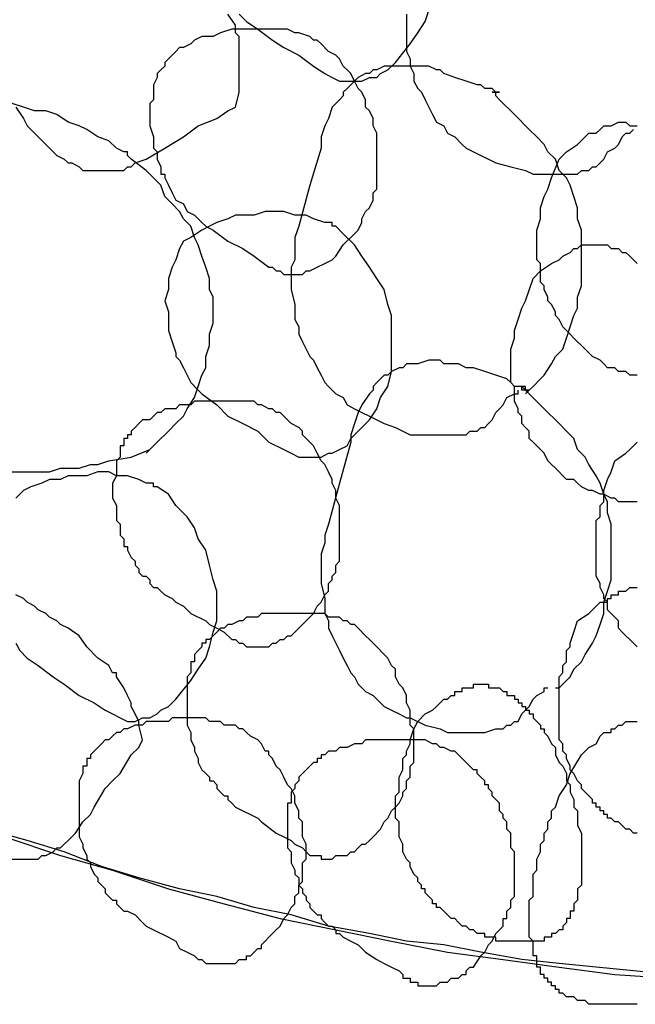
# Model space of a CAD drawing. Header units: millimetres. Extents: x 14 to 424, y 0 to 287.
# Tile 54 of 104: x 346.38 to 353.26, y 105.02 to 116.01. Entities that reach past the tile are written whole.
import ezdxf

# ---------------------------------------------------------------- set-up
doc = ezdxf.new("R2010")
doc.units = ezdxf.units.MM
doc.layers.add('PDF _0', color=7, linetype='Continuous')

msp = doc.modelspace()

# ---------------------------------------------------------------- linework, layer by layer
at = {"layer": 'PDF _0', "lineweight": 25}
for points in [[(346.342, 115.032), (346.425, 114.907), (346.467, 114.824), (346.592, 114.7), (346.675, 114.617), (346.716, 114.575), (346.758, 114.533), (346.799, 114.492), (346.882, 114.45), (346.924, 114.409), (346.965, 114.409), (347.049, 114.367), (347.09, 114.326), (347.173, 114.326), (347.215, 114.326), (347.298, 114.326), (347.339, 114.326), (347.422, 114.326), (347.464, 114.326), (347.547, 114.326), (347.589, 114.367), (347.63, 114.367), (347.672, 114.409), (347.796, 114.45), (348.004, 114.575), (348.212, 114.7), (348.378, 114.824), (348.586, 114.907), (348.71, 114.99), (348.793, 115.032), (348.835, 115.198), (348.835, 115.281), (348.835, 115.323), (348.835, 115.406), (348.835, 115.489), (348.835, 115.572), (348.835, 115.655), (348.835, 115.78), (348.835, 115.821), (348.793, 115.863), (348.793, 115.946), (348.71, 116.071)], [(348.835, 116.071), (348.918, 115.987), (349.043, 115.904), (349.209, 115.78), (349.333, 115.697), (349.5, 115.614), (349.666, 115.489), (349.79, 115.406), (349.873, 115.364), (349.957, 115.323), (350.04, 115.323), (350.123, 115.323), (350.206, 115.323), (350.289, 115.364), (350.372, 115.364), (350.414, 115.406), (350.497, 115.447), (350.58, 115.531), (350.746, 115.738), (350.829, 115.863), (350.912, 115.987), (350.954, 116.112)], [(350.704, 116.071), (350.704, 115.987), (350.704, 115.904), (350.704, 115.738), (350.704, 115.655), (350.746, 115.572), (350.746, 115.489), (350.787, 115.406), (350.787, 115.323), (350.829, 115.24), (350.87, 115.198), (350.912, 115.115), (350.954, 115.032), (350.995, 114.949), (351.037, 114.866), (351.12, 114.824), (351.161, 114.741), (351.244, 114.7), (351.327, 114.617), (351.369, 114.575), (351.452, 114.533), (351.535, 114.492), (351.618, 114.45), (351.701, 114.409), (351.868, 114.367), (352.034, 114.326), (352.117, 114.284), (352.2, 114.284), (352.408, 114.284), (352.532, 114.284), (352.615, 114.284), (352.657, 114.326), (352.698, 114.326), (352.74, 114.326), (352.781, 114.367), (352.823, 114.367), (352.865, 114.409), (352.906, 114.45), (352.948, 114.533), (353.031, 114.575), (353.072, 114.617), (353.114, 114.7), (353.155, 114.741), (353.197, 114.741), (353.238, 114.783)], [(352.034, 111.833), (352.075, 111.875), (352.117, 111.916), (352.2, 111.999), (352.241, 112.041), (352.324, 112.166), (352.366, 112.249), (352.449, 112.332), (352.491, 112.456), (352.532, 112.581), (352.574, 112.706), (352.615, 112.789), (352.615, 112.913), (352.657, 113.038), (352.657, 113.163), (352.657, 113.287), (352.657, 113.412), (352.657, 113.536), (352.657, 113.661), (352.615, 113.786), (352.615, 113.91), (352.574, 114.035), (352.532, 114.16), (352.491, 114.243), (352.408, 114.326), (352.366, 114.45), (352.283, 114.533), (352.241, 114.617), (352.158, 114.7), (352.075, 114.783), (351.909, 114.949), (351.743, 115.115), (351.701, 115.157), (351.701, 115.198), (351.66, 115.198), (351.701, 115.198), (351.743, 115.198), (351.701, 115.198), (351.66, 115.24), (351.577, 115.24), (351.535, 115.281), (351.494, 115.281), (351.369, 115.323), (351.244, 115.364), (351.12, 115.406), (351.078, 115.447), (351.037, 115.447), (350.954, 115.489), (350.912, 115.489), (350.87, 115.489), (350.787, 115.489), (350.746, 115.489), (350.621, 115.489), (350.497, 115.489), (350.455, 115.489), (350.372, 115.447), (350.33, 115.447), (350.289, 115.406), (350.247, 115.406), (350.164, 115.364), (350.123, 115.323), (350.081, 115.281), (350.04, 115.24), (349.998, 115.198), (349.998, 115.157), (349.957, 115.115), (349.873, 115.032), (349.832, 114.907), (349.79, 114.824), (349.749, 114.7), (349.749, 114.575), (349.624, 114.16), (349.5, 113.703), (349.458, 113.578), (349.458, 113.536), (349.458, 113.495), (349.458, 113.329), (349.416, 113.246), (349.416, 113.163), (349.416, 113.08), (349.416, 112.996), (349.458, 112.83), (349.458, 112.747), (349.458, 112.664), (349.5, 112.581), (349.5, 112.498), (349.541, 112.415), (349.583, 112.332), (349.624, 112.249), (349.666, 112.207), (349.707, 112.124), (349.749, 112.041), (349.79, 111.958), (349.832, 111.916), (349.915, 111.833), (349.998, 111.792), (350.04, 111.709), (350.123, 111.667), (350.206, 111.626), (350.289, 111.584), (350.372, 111.542), (350.455, 111.501), (350.58, 111.459), (350.746, 111.376), (350.829, 111.376), (350.912, 111.376), (351.161, 111.376), (351.244, 111.376), (351.369, 111.376), (351.411, 111.418), (351.452, 111.418), (351.494, 111.418), (351.535, 111.459), (351.577, 111.459), (351.618, 111.501), (351.66, 111.542), (351.701, 111.626), (351.743, 111.667), (351.784, 111.709), (351.826, 111.792), (351.909, 111.833), (351.951, 111.833), (351.951, 111.875)], [(347.796, 111.169), (347.879, 111.252), (347.921, 111.293), (347.962, 111.335), (348.004, 111.376), (348.046, 111.418), (348.129, 111.501), (348.212, 111.584), (348.253, 111.667), (348.336, 111.792), (348.378, 111.916), (348.419, 112.041), (348.461, 112.124), (348.461, 112.249), (348.503, 112.373), (348.503, 112.498), (348.544, 112.623), (348.544, 112.789), (348.544, 112.913), (348.503, 112.996), (348.503, 113.121), (348.461, 113.246), (348.419, 113.37), (348.378, 113.495), (348.336, 113.578), (348.295, 113.703), (348.212, 113.786), (348.17, 113.869), (348.087, 113.952), (348.004, 114.035), (347.962, 114.16), (347.879, 114.243), (347.796, 114.326), (347.63, 114.45), (347.589, 114.492), (347.589, 114.533), (347.547, 114.533), (347.464, 114.575), (347.381, 114.658), (347.256, 114.7), (347.132, 114.783), (347.049, 114.824), (346.924, 114.866), (346.799, 114.949), (346.675, 114.99), (346.55, 114.99), (346.425, 115.032), (346.301, 115.074)], [(353.28, 112.041), (353.197, 112.041), (353.155, 112.082), (353.072, 112.082), (353.031, 112.124), (352.948, 112.124), (352.906, 112.166), (352.865, 112.207), (352.781, 112.249), (352.74, 112.29), (352.698, 112.332), (352.657, 112.373), (352.615, 112.415), (352.574, 112.456), (352.532, 112.498), (352.491, 112.539), (352.449, 112.581), (352.408, 112.664), (352.366, 112.706), (352.366, 112.747), (352.324, 112.83), (352.283, 112.872), (352.283, 112.913), (352.241, 112.996), (352.241, 113.038), (352.2, 113.08), (352.2, 113.163), (352.2, 113.204), (352.2, 113.287), (352.158, 113.329), (352.158, 113.37), (352.158, 113.453), (352.158, 113.495), (352.158, 113.578), (352.158, 113.62), (352.158, 113.661), (352.2, 113.786), (352.2, 113.91), (352.241, 114.035), (352.283, 114.118), (352.324, 114.243), (352.408, 114.45), (352.491, 114.533), (352.615, 114.617), (352.698, 114.7), (352.74, 114.741), (352.823, 114.741), (352.865, 114.783), (352.906, 114.824), (352.948, 114.824), (352.989, 114.824), (353.072, 114.866), (353.114, 114.866), (353.155, 114.866), (353.197, 114.824), (353.238, 114.824), (353.28, 114.824)], [(353.28, 110.628), (353.197, 110.628), (353.155, 110.628), (353.072, 110.628), (353.031, 110.67), (352.989, 110.67), (352.906, 110.712), (352.865, 110.712), (352.781, 110.753), (352.74, 110.753), (352.657, 110.795), (352.615, 110.836), (352.574, 110.878), (352.491, 110.878), (352.449, 110.919), (352.408, 110.961), (352.366, 111.002), (352.324, 111.044), (352.283, 111.085), (352.241, 111.169), (352.2, 111.21), (352.158, 111.252), (352.117, 111.293), (352.075, 111.335), (352.075, 111.418), (352.034, 111.459), (351.992, 111.501), (351.992, 111.584), (351.951, 111.626), (351.951, 111.667), (351.909, 111.75), (351.909, 111.792), (351.909, 111.875), (351.909, 111.916), (351.868, 111.958), (351.868, 112.041), (351.868, 112.082), (351.868, 112.166), (351.868, 112.207), (351.868, 112.249), (351.868, 112.332), (351.909, 112.456), (351.909, 112.539), (351.951, 112.664), (351.992, 112.789), (352.034, 112.872), (352.117, 113.121), (352.2, 113.204), (352.324, 113.287), (352.408, 113.329), (352.449, 113.37), (352.532, 113.412), (352.574, 113.453), (352.615, 113.453), (352.657, 113.495), (352.698, 113.495), (352.781, 113.495), (352.823, 113.495), (352.865, 113.495), (352.906, 113.495), (352.948, 113.495), (352.989, 113.453), (353.072, 113.453), (353.114, 113.412), (353.155, 113.412), (353.197, 113.37), (353.238, 113.329), (353.28, 113.287)], [(352.366, 108.551), (352.408, 108.551), (352.449, 108.593), (352.532, 108.676), (352.574, 108.759), (352.657, 108.842), (352.698, 108.925), (352.781, 109.05), (352.823, 109.133), (352.865, 109.258), (352.906, 109.382), (352.906, 109.507), (352.948, 109.631), (352.989, 109.756), (352.989, 109.881), (352.989, 110.005), (352.989, 110.13), (352.989, 110.255), (352.989, 110.379), (352.948, 110.504), (352.948, 110.628), (352.906, 110.712), (352.865, 110.836), (352.823, 110.919), (352.74, 111.044), (352.698, 111.127), (352.615, 111.21), (352.574, 111.335), (352.491, 111.418), (352.408, 111.501), (352.241, 111.667), (352.075, 111.833), (352.034, 111.875), (351.992, 111.875), (351.992, 111.916), (352.034, 111.875), (352.075, 111.875), (352.034, 111.875), (352.034, 111.916), (351.992, 111.916), (351.909, 111.916), (351.868, 111.958), (351.826, 111.999), (351.701, 112.041), (351.577, 112.082), (351.452, 112.124), (351.411, 112.124), (351.369, 112.124), (351.286, 112.166), (351.244, 112.166), (351.203, 112.166), (351.12, 112.166), (351.078, 112.207), (350.954, 112.207), (350.829, 112.166), (350.787, 112.166), (350.704, 112.166), (350.663, 112.124), (350.621, 112.124), (350.538, 112.082), (350.497, 112.041), (350.455, 112.041), (350.414, 111.999), (350.372, 111.958), (350.33, 111.916), (350.33, 111.875), (350.289, 111.833), (350.206, 111.709), (350.164, 111.626), (350.123, 111.501), (350.081, 111.376), (350.081, 111.293), (349.957, 110.836), (349.832, 110.379), (349.79, 110.255), (349.79, 110.213), (349.79, 110.172), (349.749, 110.047), (349.749, 109.964), (349.749, 109.881), (349.749, 109.798), (349.749, 109.715), (349.79, 109.548), (349.79, 109.465), (349.79, 109.382), (349.832, 109.299), (349.832, 109.216), (349.873, 109.133), (349.915, 109.05), (349.957, 108.967), (349.998, 108.884), (350.04, 108.801), (350.081, 108.718), (350.123, 108.676), (350.164, 108.593), (350.247, 108.51), (350.33, 108.468), (350.372, 108.427), (350.455, 108.344), (350.538, 108.302), (350.621, 108.261), (350.704, 108.219), (350.746, 108.219), (350.912, 108.136), (351.078, 108.094), (351.161, 108.053), (351.244, 108.053), (351.494, 108.053), (351.577, 108.053), (351.701, 108.094), (351.743, 108.094), (351.784, 108.094), (351.826, 108.136), (351.868, 108.136), (351.909, 108.177), (351.951, 108.177), (351.992, 108.261), (352.034, 108.302), (352.075, 108.344), (352.117, 108.427), (352.158, 108.468), (352.241, 108.51), (352.241, 108.551), (352.283, 108.551)], [(346.259, 110.961), (346.467, 110.961), (346.716, 110.961), (346.841, 111.002), (346.924, 111.002), (347.049, 111.002), (347.173, 111.044), (347.256, 111.044), (347.381, 111.085), (347.63, 111.127), (347.838, 111.21)], [(353.28, 109.008), (353.238, 109.05), (353.197, 109.091), (353.155, 109.133), (353.114, 109.174), (353.072, 109.216), (353.072, 109.299), (353.031, 109.341), (352.989, 109.382), (352.948, 109.424), (352.948, 109.507), (352.906, 109.548), (352.906, 109.59), (352.865, 109.673), (352.865, 109.715), (352.823, 109.798), (352.823, 109.839), (352.823, 109.881), (352.823, 109.964), (352.823, 110.005), (352.823, 110.088), (352.823, 110.13), (352.823, 110.172), (352.823, 110.255), (352.823, 110.296), (352.823, 110.379), (352.823, 110.421), (352.865, 110.462), (352.865, 110.545), (352.865, 110.587), (352.906, 110.628), (352.906, 110.753), (352.948, 110.878), (352.989, 110.961), (353.031, 111.085), (353.155, 111.169), (353.197, 111.21), (353.238, 111.252), (353.28, 111.293)], [(346.342, 109.05), (346.384, 108.967), (346.467, 108.884), (346.592, 108.801), (346.758, 108.676), (346.882, 108.593), (347.049, 108.468), (347.215, 108.385), (347.339, 108.302), (347.422, 108.261), (347.506, 108.219), (347.589, 108.177), (347.672, 108.177), (347.755, 108.219), (347.838, 108.219), (347.921, 108.261), (347.962, 108.302), (348.046, 108.344), (348.129, 108.427), (348.295, 108.634), (348.378, 108.759), (348.461, 108.884), (348.503, 109.008), (348.544, 109.174), (348.586, 109.299), (348.586, 109.465), (348.586, 109.631), (348.544, 109.756), (348.503, 109.922), (348.461, 110.088), (348.378, 110.213), (348.336, 110.338), (348.253, 110.462), (348.129, 110.587), (348.046, 110.712), (347.921, 110.795), (347.879, 110.795), (347.879, 110.836), (347.838, 110.836), (347.796, 110.836), (347.713, 110.878), (347.589, 110.919), (347.464, 110.919), (347.381, 110.961), (347.256, 110.961), (347.132, 110.919), (347.049, 110.919), (346.924, 110.919), (346.841, 110.878), (346.716, 110.878), (346.633, 110.836), (346.508, 110.795), (346.425, 110.753), (346.342, 110.67)], [(353.28, 106.931), (353.238, 106.931), (353.197, 106.973), (353.155, 106.973), (353.114, 107.014), (353.072, 107.056), (353.031, 107.056), (352.989, 107.097), (352.948, 107.097), (352.948, 107.139), (352.906, 107.139), (352.906, 107.18), (352.865, 107.18), (352.865, 107.222), (352.823, 107.222), (352.823, 107.264), (352.781, 107.264), (352.781, 107.305), (352.74, 107.347), (352.698, 107.388), (352.657, 107.43), (352.657, 107.471), (352.615, 107.513), (352.574, 107.596), (352.532, 107.637), (352.532, 107.679), (352.491, 107.762), (352.491, 107.804), (352.449, 107.845), (352.449, 107.928), (352.408, 107.97), (352.408, 108.053), (352.408, 108.094), (352.408, 108.136), (352.408, 108.219), (352.408, 108.261), (352.408, 108.344), (352.408, 108.385), (352.408, 108.468), (352.408, 108.51), (352.408, 108.551), (352.408, 108.634), (352.408, 108.676), (352.449, 108.718), (352.449, 108.801), (352.491, 108.842), (352.491, 108.884), (352.491, 108.967), (352.532, 109.008), (352.532, 109.05), (352.574, 109.174), (352.615, 109.299), (352.74, 109.382), (352.781, 109.424), (352.823, 109.465), (352.865, 109.507), (352.948, 109.507), (352.948, 109.548), (352.989, 109.548), (352.989, 109.59), (353.031, 109.59), (353.072, 109.59), (353.072, 109.631), (353.114, 109.631), (353.155, 109.631), (353.197, 109.673), (353.238, 109.673), (353.28, 109.673)], [(346.301, 106.64), (346.384, 106.64), (346.425, 106.64), (346.508, 106.64), (346.592, 106.64), (346.633, 106.682), (346.675, 106.682), (346.758, 106.723), (346.799, 106.765), (346.841, 106.765), (346.882, 106.807), (346.924, 106.848), (346.965, 106.89), (347.007, 106.931), (347.09, 107.056), (347.173, 107.139), (347.215, 107.222), (347.339, 107.43), (347.422, 107.513), (347.506, 107.596), (347.63, 107.804), (347.713, 107.887), (347.755, 107.97), (347.713, 108.136), (347.713, 108.177), (347.672, 108.261), (347.63, 108.344), (347.63, 108.385), (347.589, 108.468), (347.547, 108.551), (347.464, 108.676), (347.464, 108.718), (347.422, 108.718), (347.381, 108.801), (347.256, 108.884), (347.132, 109.008), (347.049, 109.133), (346.924, 109.216), (346.841, 109.258), (346.799, 109.299), (346.716, 109.341), (346.675, 109.382), (346.592, 109.424), (346.55, 109.465), (346.467, 109.507), (346.425, 109.548), (346.342, 109.59)], [(353.28, 105.02), (353.238, 105.02), (353.197, 105.02), (353.155, 105.02), (353.114, 105.02), (353.072, 105.02), (353.031, 105.02), (352.989, 105.02), (352.948, 105.02), (352.906, 105.02), (352.865, 105.02), (352.823, 105.02), (352.781, 105.02), (352.74, 105.02), (352.698, 105.062), (352.657, 105.062), (352.615, 105.062), (352.574, 105.103), (352.532, 105.103), (352.491, 105.103), (352.449, 105.145), (352.408, 105.145), (352.408, 105.186), (352.366, 105.186), (352.366, 105.228), (352.324, 105.228), (352.324, 105.269), (352.283, 105.269), (352.283, 105.311), (352.241, 105.311), (352.241, 105.353), (352.2, 105.353), (352.2, 105.394), (352.2, 105.436), (352.158, 105.436), (352.158, 105.477), (352.158, 105.519), (352.158, 105.56), (352.117, 105.56), (352.117, 105.602), (352.117, 105.643), (352.117, 105.685), (352.117, 105.726), (352.075, 105.768), (352.075, 105.81), (352.075, 105.851), (352.075, 105.893), (352.075, 105.934), (352.075, 106.017), (352.075, 106.1), (352.075, 106.183), (352.117, 106.225), (352.117, 106.308), (352.117, 106.391), (352.117, 106.474), (352.158, 106.516), (352.158, 106.599), (352.158, 106.64), (352.2, 106.723), (352.2, 106.807), (352.241, 106.848), (352.241, 106.931), (352.283, 106.973), (352.283, 107.056), (352.324, 107.097), (352.324, 107.18), (352.366, 107.222), (352.408, 107.347), (352.491, 107.471), (352.532, 107.596), (352.657, 107.804), (352.74, 107.887), (352.823, 107.928), (352.865, 108.011), (352.906, 108.053), (352.948, 108.053), (352.989, 108.053), (352.989, 108.094), (353.031, 108.094), (353.072, 108.136), (353.114, 108.136), (353.155, 108.177), (353.197, 108.177), (353.238, 108.177), (353.28, 108.177)], [(353.654, 105.353), (353.238, 105.394), (352.823, 105.436), (352.408, 105.477), (351.992, 105.519), (351.535, 105.602), (351.12, 105.685), (350.704, 105.726), (350.289, 105.81), (349.832, 105.893), (349.416, 106.017), (349.001, 106.1), (348.586, 106.225), (348.17, 106.308), (347.713, 106.433), (347.298, 106.557), (346.882, 106.723), (346.467, 106.848), (346.01, 106.973)], [(346.218, 106.89), (346.841, 106.682), (347.422, 106.516), (348.046, 106.308), (348.669, 106.142), (349.292, 105.976), (349.915, 105.851), (350.538, 105.726), (351.161, 105.602), (351.784, 105.519), (352.408, 105.436), (353.031, 105.353), (353.654, 105.311)]]:
    msp.add_lwpolyline(points, dxfattribs=at)
for points in [[(349.915, 113.37), (349.998, 113.495), (350.123, 113.62), (350.164, 113.661), (350.206, 113.744), (350.206, 113.786), (350.247, 113.869), (350.289, 113.91), (350.33, 113.993), (350.33, 114.077), (350.372, 114.118), (350.372, 114.201), (350.372, 114.284), (350.372, 114.367), (350.372, 114.45), (350.372, 114.492), (350.372, 114.575), (350.372, 114.658), (350.372, 114.741), (350.33, 114.824), (350.33, 114.907), (350.289, 114.99), (350.247, 115.032), (350.247, 115.115), (350.206, 115.198), (350.164, 115.24), (350.123, 115.323), (350.081, 115.406), (350.04, 115.447), (349.998, 115.489), (349.957, 115.572), (349.915, 115.614), (349.832, 115.655), (349.749, 115.738), (349.707, 115.78), (349.666, 115.78), (349.624, 115.821), (349.5, 115.863), (349.458, 115.863), (349.375, 115.904), (349.292, 115.904), (349.167, 115.904), (349.084, 115.904), (348.96, 115.904), (348.835, 115.904), (348.752, 115.904), (348.627, 115.863), (348.544, 115.821), (348.419, 115.821), (348.336, 115.78), (348.295, 115.738), (348.212, 115.697), (348.17, 115.697), (348.129, 115.655), (348.087, 115.614), (348.046, 115.572), (348.004, 115.531), (348.004, 115.489), (347.962, 115.447), (347.921, 115.406), (347.921, 115.364), (347.879, 115.281), (347.879, 115.24), (347.879, 115.198), (347.879, 115.115), (347.838, 115.074), (347.838, 114.949), (347.838, 114.824), (347.879, 114.7), (347.879, 114.575), (347.921, 114.533), (347.921, 114.45), (347.962, 114.367), (347.962, 114.284), (348.004, 114.284), (348.004, 114.243), (348.046, 114.16), (348.087, 114.077), (348.129, 113.993), (348.212, 113.952), (348.253, 113.869), (348.336, 113.827), (348.419, 113.744), (348.461, 113.703), (348.544, 113.661), (348.71, 113.536), (348.876, 113.453), (349.001, 113.37), (349.167, 113.246), (349.209, 113.246), (349.25, 113.204), (349.292, 113.204), (349.333, 113.163), (349.375, 113.163), (349.416, 113.163), (349.458, 113.163), (349.5, 113.163), (349.541, 113.163), (349.583, 113.204), (349.624, 113.204), (349.707, 113.246), (349.79, 113.287), (349.873, 113.329)], [(350.081, 111.335), (350.289, 111.542), (350.372, 111.667), (350.414, 111.792), (350.497, 111.916), (350.538, 112.082), (350.538, 112.207), (350.538, 112.373), (350.538, 112.539), (350.538, 112.706), (350.497, 112.83), (350.455, 112.996), (350.372, 113.121), (350.289, 113.246), (350.206, 113.37), (350.123, 113.495), (349.998, 113.62), (349.915, 113.703), (349.873, 113.703), (349.873, 113.744), (349.832, 113.744), (349.79, 113.744), (349.666, 113.786), (349.583, 113.827), (349.458, 113.827), (349.333, 113.869), (349.25, 113.869), (349.126, 113.869), (349.001, 113.827), (348.918, 113.827), (348.793, 113.827), (348.71, 113.786), (348.586, 113.744), (348.503, 113.703), (348.419, 113.661), (348.295, 113.578), (348.212, 113.536), (348.17, 113.453), (348.129, 113.329), (348.087, 113.246), (348.046, 113.121), (348.046, 112.996), (348.004, 112.872), (348.046, 112.747), (348.046, 112.623), (348.046, 112.539), (348.087, 112.415), (348.129, 112.29), (348.129, 112.249), (348.17, 112.207), (348.212, 112.124), (348.253, 112.041), (348.295, 111.958), (348.378, 111.875), (348.419, 111.833), (348.586, 111.709), (348.71, 111.584), (348.876, 111.501), (349.043, 111.418), (349.167, 111.293), (349.333, 111.21), (349.416, 111.169), (349.5, 111.127), (349.583, 111.127), (349.666, 111.127), (349.749, 111.127), (349.832, 111.169), (349.873, 111.169), (349.957, 111.21), (350.04, 111.252)], [(349.5, 109.216), (349.624, 109.341), (349.666, 109.382), (349.707, 109.465), (349.749, 109.507), (349.79, 109.59), (349.832, 109.631), (349.832, 109.715), (349.873, 109.756), (349.873, 109.798), (349.915, 109.839), (349.915, 109.881), (349.915, 109.922), (349.957, 109.964), (349.957, 110.005), (349.957, 110.047), (349.957, 110.088), (349.957, 110.13), (349.957, 110.213), (349.957, 110.296), (349.957, 110.338), (349.957, 110.421), (349.957, 110.504), (349.957, 110.587), (349.915, 110.67), (349.915, 110.753), (349.873, 110.836), (349.873, 110.878), (349.832, 110.961), (349.79, 111.044), (349.749, 111.085), (349.707, 111.169), (349.666, 111.252), (349.624, 111.293), (349.583, 111.335), (349.541, 111.376), (349.541, 111.418), (349.5, 111.459), (349.416, 111.501), (349.375, 111.542), (349.333, 111.584), (349.292, 111.626), (349.25, 111.626), (349.209, 111.667), (349.167, 111.667), (349.084, 111.709), (349.043, 111.709), (349.001, 111.75), (348.918, 111.75), (348.876, 111.75), (348.835, 111.75), (348.752, 111.75), (348.71, 111.75), (348.669, 111.75), (348.586, 111.75), (348.544, 111.75), (348.503, 111.75), (348.419, 111.75), (348.378, 111.75), (348.336, 111.75), (348.295, 111.709), (348.212, 111.709), (348.17, 111.709), (348.129, 111.667), (348.046, 111.667), (348.004, 111.667), (347.962, 111.626), (347.921, 111.626), (347.879, 111.584), (347.838, 111.542), (347.755, 111.542), (347.713, 111.501), (347.672, 111.459), (347.63, 111.418), (347.63, 111.376), (347.589, 111.376), (347.589, 111.335), (347.547, 111.335), (347.547, 111.293), (347.547, 111.252), (347.506, 111.252), (347.506, 111.21), (347.506, 111.127), (347.464, 111.085), (347.464, 111.002), (347.464, 110.961), (347.464, 110.919), (347.422, 110.836), (347.422, 110.795), (347.422, 110.712), (347.422, 110.67), (347.464, 110.587), (347.464, 110.545), (347.464, 110.504), (347.464, 110.421), (347.506, 110.379), (347.506, 110.296), (347.506, 110.255), (347.547, 110.213), (347.547, 110.13), (347.589, 110.13), (347.589, 110.088), (347.63, 110.005), (347.672, 109.964), (347.672, 109.922), (347.713, 109.881), (347.713, 109.839), (347.755, 109.798), (347.796, 109.798), (347.838, 109.756), (347.838, 109.715), (347.879, 109.673), (347.921, 109.673), (347.962, 109.631), (348.004, 109.59), (348.087, 109.548), (348.129, 109.507), (348.212, 109.465), (348.295, 109.382), (348.461, 109.299), (348.503, 109.258), (348.586, 109.216), (348.669, 109.174), (348.752, 109.091), (348.793, 109.091), (348.835, 109.05), (348.876, 109.05), (348.918, 109.008), (348.96, 109.008), (349.001, 109.008), (349.043, 109.008), (349.084, 109.008), (349.126, 109.008), (349.167, 109.008), (349.209, 109.05), (349.25, 109.05), (349.292, 109.091), (349.333, 109.091), (349.375, 109.133), (349.416, 109.133), (349.458, 109.174)], [(350.33, 106.89), (350.414, 106.973), (350.455, 107.056), (350.497, 107.097), (350.538, 107.18), (350.58, 107.222), (350.621, 107.264), (350.663, 107.347), (350.663, 107.388), (350.704, 107.43), (350.704, 107.471), (350.704, 107.513), (350.746, 107.554), (350.746, 107.596), (350.746, 107.637), (350.746, 107.679), (350.787, 107.72), (350.787, 107.762), (350.787, 107.845), (350.787, 107.928), (350.787, 108.011), (350.787, 108.094), (350.746, 108.136), (350.746, 108.219), (350.746, 108.302), (350.704, 108.385), (350.704, 108.468), (350.663, 108.551), (350.621, 108.593), (350.58, 108.676), (350.58, 108.759), (350.538, 108.801), (350.497, 108.884), (350.455, 108.925), (350.372, 109.008), (350.33, 109.05), (350.289, 109.091), (350.247, 109.133), (350.164, 109.216), (350.123, 109.258), (350.081, 109.258), (350.04, 109.299), (349.998, 109.299), (349.957, 109.341), (349.915, 109.341), (349.832, 109.341), (349.79, 109.382), (349.749, 109.382), (349.666, 109.382), (349.624, 109.382), (349.583, 109.382), (349.5, 109.382), (349.458, 109.382), (349.416, 109.382), (349.333, 109.382), (349.292, 109.382), (349.25, 109.382), (349.167, 109.382), (349.126, 109.382), (349.084, 109.382), (349.043, 109.341), (348.96, 109.341), (348.918, 109.341), (348.876, 109.299), (348.835, 109.299), (348.752, 109.258), (348.71, 109.258), (348.669, 109.216), (348.627, 109.216), (348.586, 109.174), (348.544, 109.133), (348.503, 109.091), (348.461, 109.091), (348.461, 109.05), (348.419, 109.05), (348.419, 109.008), (348.378, 108.967), (348.336, 108.925), (348.336, 108.884), (348.336, 108.842), (348.295, 108.842), (348.295, 108.759), (348.295, 108.718), (348.253, 108.676), (348.253, 108.593), (348.253, 108.551), (348.253, 108.468), (348.253, 108.427), (348.253, 108.385), (348.253, 108.302), (348.253, 108.261), (348.253, 108.177), (348.253, 108.136), (348.295, 108.053), (348.295, 108.011), (348.295, 107.97), (348.336, 107.887), (348.336, 107.845), (348.378, 107.762), (348.378, 107.72), (348.419, 107.637), (348.461, 107.596), (348.503, 107.554), (348.503, 107.513), (348.544, 107.513), (348.586, 107.471), (348.586, 107.43), (348.627, 107.388), (348.669, 107.347), (348.71, 107.347), (348.71, 107.305), (348.752, 107.264), (348.793, 107.222), (348.876, 107.18), (348.96, 107.139), (349.043, 107.097), (349.084, 107.056), (349.25, 106.931), (349.333, 106.89), (349.416, 106.848), (349.458, 106.807), (349.541, 106.765), (349.583, 106.723), (349.624, 106.682), (349.666, 106.682), (349.707, 106.682), (349.749, 106.682), (349.749, 106.64), (349.79, 106.64), (349.832, 106.64), (349.873, 106.64), (349.915, 106.682), (349.957, 106.682), (349.998, 106.682), (350.04, 106.682), (350.081, 106.723), (350.123, 106.723), (350.164, 106.765), (350.206, 106.807), (350.247, 106.807), (350.289, 106.848)], [(350.829, 108.177), (350.912, 108.261), (350.995, 108.302), (351.037, 108.344), (351.078, 108.385), (351.12, 108.427), (351.161, 108.427), (351.203, 108.468), (351.244, 108.468), (351.244, 108.51), (351.286, 108.51), (351.327, 108.51), (351.327, 108.551), (351.369, 108.551), (351.411, 108.551), (351.452, 108.551), (351.452, 108.593), (351.494, 108.593), (351.535, 108.593), (351.577, 108.593), (351.618, 108.593), (351.618, 108.551), (351.66, 108.551), (351.701, 108.551), (351.743, 108.551), (351.784, 108.51), (351.826, 108.51), (351.826, 108.468), (351.868, 108.468), (351.909, 108.468), (351.909, 108.427), (351.951, 108.427), (351.951, 108.385), (351.992, 108.385), (351.992, 108.344), (352.034, 108.344), (352.034, 108.302), (352.075, 108.302), (352.075, 108.261), (352.117, 108.261), (352.117, 108.219), (352.158, 108.177), (352.2, 108.136), (352.2, 108.094), (352.241, 108.094), (352.241, 108.053), (352.283, 108.011), (352.324, 107.928), (352.366, 107.887), (352.366, 107.804), (352.408, 107.72), (352.449, 107.679), (352.491, 107.596), (352.491, 107.513), (352.532, 107.471), (352.532, 107.388), (352.574, 107.305), (352.574, 107.222), (352.615, 107.18), (352.615, 107.097), (352.615, 107.014), (352.657, 106.931), (352.657, 106.89), (352.657, 106.807), (352.657, 106.723), (352.657, 106.682), (352.657, 106.64), (352.657, 106.599), (352.657, 106.557), (352.657, 106.516), (352.657, 106.474), (352.657, 106.433), (352.657, 106.391), (352.657, 106.35), (352.615, 106.308), (352.615, 106.266), (352.615, 106.225), (352.615, 106.183), (352.574, 106.142), (352.574, 106.1), (352.574, 106.059), (352.532, 106.059), (352.532, 106.017), (352.532, 105.976), (352.491, 105.976), (352.491, 105.934), (352.449, 105.893), (352.449, 105.851), (352.408, 105.851), (352.366, 105.81), (352.324, 105.81), (352.324, 105.768), (352.283, 105.768), (352.241, 105.768), (352.241, 105.726), (352.2, 105.726), (352.158, 105.726), (352.117, 105.726), (352.075, 105.726), (352.034, 105.726), (351.992, 105.726), (351.951, 105.726), (351.909, 105.726), (351.868, 105.726), (351.826, 105.726), (351.784, 105.726), (351.743, 105.726), (351.701, 105.726), (351.701, 105.768), (351.66, 105.768), (351.618, 105.768), (351.577, 105.768), (351.577, 105.81), (351.535, 105.81), (351.494, 105.81), (351.452, 105.851), (351.411, 105.851), (351.369, 105.893), (351.327, 105.893), (351.286, 105.934), (351.244, 105.976), (351.203, 105.976), (351.161, 106.017), (351.12, 106.059), (351.078, 106.1), (351.037, 106.1), (351.037, 106.142), (350.995, 106.142), (350.995, 106.183), (350.954, 106.225), (350.912, 106.266), (350.912, 106.308), (350.87, 106.308), (350.87, 106.35), (350.829, 106.391), (350.829, 106.433), (350.787, 106.474), (350.746, 106.557), (350.746, 106.599), (350.704, 106.64), (350.663, 106.723), (350.663, 106.765), (350.663, 106.807), (350.621, 106.89), (350.621, 106.931), (350.621, 107.014), (350.621, 107.056), (350.58, 107.097), (350.58, 107.18), (350.58, 107.222), (350.58, 107.305), (350.58, 107.347), (350.621, 107.388), (350.621, 107.471), (350.621, 107.513), (350.621, 107.554), (350.663, 107.637), (350.663, 107.679), (350.663, 107.762), (350.704, 107.804), (350.704, 107.845), (350.746, 107.928), (350.746, 107.97), (350.787, 108.094)], [(349.084, 105.685), (349.209, 105.81), (349.25, 105.851), (349.292, 105.893), (349.333, 105.976), (349.375, 106.017), (349.416, 106.1), (349.458, 106.142), (349.458, 106.183), (349.458, 106.225), (349.5, 106.266), (349.5, 106.308), (349.5, 106.35), (349.541, 106.391), (349.541, 106.433), (349.541, 106.474), (349.541, 106.516), (349.541, 106.557), (349.541, 106.599), (349.583, 106.64), (349.583, 106.723), (349.583, 106.807), (349.541, 106.89), (349.541, 106.973), (349.541, 107.056), (349.5, 107.097), (349.5, 107.18), (349.458, 107.264), (349.458, 107.347), (349.416, 107.43), (349.375, 107.471), (349.333, 107.554), (349.292, 107.637), (349.25, 107.679), (349.209, 107.762), (349.167, 107.804), (349.167, 107.845), (349.126, 107.845), (349.084, 107.928), (349.043, 107.97), (348.96, 108.011), (348.918, 108.053), (348.876, 108.094), (348.835, 108.094), (348.793, 108.136), (348.752, 108.136), (348.669, 108.136), (348.627, 108.177), (348.586, 108.177), (348.503, 108.177), (348.461, 108.219), (348.419, 108.219), (348.336, 108.219), (348.295, 108.219), (348.253, 108.219), (348.212, 108.219), (348.129, 108.219), (348.087, 108.219), (348.046, 108.177), (347.962, 108.177), (347.921, 108.177), (347.879, 108.177), (347.796, 108.177), (347.755, 108.136), (347.713, 108.136), (347.672, 108.136), (347.589, 108.094), (347.547, 108.094), (347.506, 108.053), (347.464, 108.053), (347.422, 108.011), (347.381, 107.97), (347.339, 107.97), (347.298, 107.928), (347.256, 107.887), (347.215, 107.845), (347.173, 107.804), (347.173, 107.762), (347.132, 107.762), (347.132, 107.72), (347.132, 107.679), (347.09, 107.679), (347.09, 107.637), (347.09, 107.596), (347.049, 107.513), (347.049, 107.471), (347.049, 107.43), (347.049, 107.347), (347.049, 107.305), (347.049, 107.222), (347.049, 107.18), (347.049, 107.097), (347.049, 107.056), (347.049, 107.014), (347.049, 106.931), (347.049, 106.89), (347.09, 106.807), (347.09, 106.765), (347.132, 106.682), (347.132, 106.64), (347.173, 106.599), (347.173, 106.557), (347.215, 106.474), (347.256, 106.433), (347.256, 106.391), (347.298, 106.35), (347.339, 106.308), (347.339, 106.266), (347.381, 106.225), (347.422, 106.183), (347.464, 106.183), (347.464, 106.142), (347.506, 106.1), (347.547, 106.059), (347.589, 106.059), (347.672, 106.017), (347.755, 105.934), (347.796, 105.893), (347.879, 105.851), (348.046, 105.768), (348.129, 105.726), (348.17, 105.643), (348.253, 105.602), (348.336, 105.56), (348.378, 105.519), (348.419, 105.519), (348.461, 105.477), (348.503, 105.477), (348.544, 105.477), (348.586, 105.477), (348.627, 105.477), (348.669, 105.477), (348.71, 105.477), (348.752, 105.477), (348.793, 105.477), (348.835, 105.519), (348.876, 105.519), (348.918, 105.519), (348.918, 105.56), (348.96, 105.56), (349.001, 105.602), (349.043, 105.643), (349.084, 105.643)], [(351.452, 105.436), (351.535, 105.56), (351.577, 105.602), (351.618, 105.685), (351.66, 105.726), (351.701, 105.81), (351.743, 105.851), (351.784, 105.893), (351.784, 105.934), (351.784, 105.976), (351.826, 105.976), (351.826, 106.017), (351.826, 106.059), (351.868, 106.1), (351.868, 106.142), (351.868, 106.183), (351.909, 106.225), (351.909, 106.266), (351.909, 106.308), (351.909, 106.35), (351.909, 106.391), (351.909, 106.433), (351.909, 106.474), (351.909, 106.516), (351.909, 106.557), (351.909, 106.599), (351.909, 106.64), (351.909, 106.682), (351.909, 106.723), (351.868, 106.765), (351.868, 106.807), (351.868, 106.848), (351.868, 106.89), (351.868, 106.931), (351.826, 106.973), (351.826, 107.014), (351.826, 107.056), (351.784, 107.097), (351.784, 107.139), (351.743, 107.18), (351.743, 107.222), (351.743, 107.264), (351.701, 107.305), (351.66, 107.347), (351.66, 107.388), (351.618, 107.43), (351.618, 107.471), (351.577, 107.471), (351.577, 107.513), (351.535, 107.554), (351.494, 107.596), (351.494, 107.637), (351.452, 107.637), (351.411, 107.679), (351.369, 107.72), (351.327, 107.762), (351.244, 107.845), (351.203, 107.845), (351.12, 107.887), (351.078, 107.887), (351.037, 107.928), (350.995, 107.928), (350.912, 107.97), (350.87, 107.97), (350.829, 107.97), (350.746, 107.97), (350.704, 107.97), (350.663, 107.97), (350.58, 107.97), (350.538, 107.97), (350.497, 107.97), (350.414, 107.97), (350.372, 107.97), (350.33, 107.97), (350.247, 107.97), (350.206, 107.928), (350.164, 107.928), (350.123, 107.928), (350.04, 107.887), (349.998, 107.887), (349.957, 107.887), (349.915, 107.845), (349.832, 107.845), (349.79, 107.804), (349.749, 107.804), (349.749, 107.762), (349.707, 107.762), (349.707, 107.72), (349.666, 107.72), (349.624, 107.679), (349.583, 107.637), (349.541, 107.596), (349.5, 107.554), (349.5, 107.513), (349.458, 107.471), (349.458, 107.43), (349.416, 107.388), (349.416, 107.347), (349.416, 107.305), (349.416, 107.264), (349.375, 107.264), (349.375, 107.18), (349.375, 107.139), (349.375, 107.056), (349.375, 107.014), (349.375, 106.931), (349.375, 106.89), (349.375, 106.848), (349.375, 106.765), (349.416, 106.723), (349.416, 106.64), (349.416, 106.599), (349.458, 106.516), (349.458, 106.474), (349.5, 106.433), (349.5, 106.35), (349.541, 106.308), (349.541, 106.266), (349.583, 106.225), (349.583, 106.183), (349.624, 106.142), (349.624, 106.1), (349.666, 106.059), (349.707, 106.017), (349.749, 106.017), (349.749, 105.976), (349.79, 105.934), (349.832, 105.893), (349.873, 105.893), (349.915, 105.851), (349.915, 105.81), (349.957, 105.81), (349.998, 105.768), (350.081, 105.726), (350.164, 105.685), (350.247, 105.602), (350.372, 105.519), (350.455, 105.477), (350.538, 105.436), (350.621, 105.394), (350.663, 105.353), (350.663, 105.311), (350.704, 105.311), (350.746, 105.311), (350.746, 105.269), (350.787, 105.269), (350.829, 105.269), (350.829, 105.228), (350.87, 105.228), (350.912, 105.228), (350.954, 105.228), (350.995, 105.228), (351.037, 105.228), (351.078, 105.269), (351.12, 105.269), (351.161, 105.269), (351.203, 105.311), (351.244, 105.311), (351.286, 105.311), (351.327, 105.353), (351.369, 105.353), (351.369, 105.394), (351.411, 105.436)]]:
    msp.add_lwpolyline(points, close=True, dxfattribs=at)

doc.saveas('drawing.dxf')
